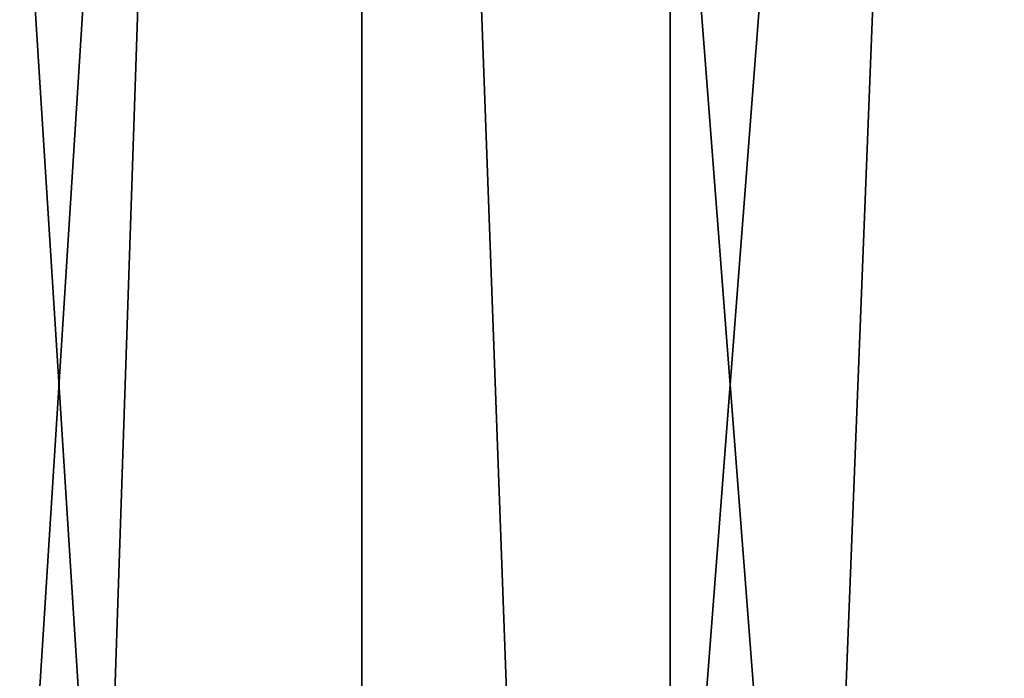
# Model space of a CAD drawing. Extents: x 0 to 200, y 18 to 95.
# Tile 196 of 256: x 163.54 to 166.11, y 79.96 to 81.68. Entities that reach past the tile are written whole.
import ezdxf

# ---------------------------------------------------------------- set-up
doc = ezdxf.new("R2010")
doc.units = 0

msp = doc.modelspace()

# ---------------------------------------------------------------- linework, layer by layer
for points in [[(163.393906, 68.227013, 36.258278), (164.277023, 94.527016, 35.310421), (165.238632, 68.227013, 34.442303)], [(163.393906, 94.527016, 36.258278), (164.277023, 94.527016, 35.310421), (163.393906, 68.227013, 36.258278)], [(164.277023, 94.527016, 56.689579), (163.393906, 94.527016, 55.741722), (163.393906, 68.227013, 55.741722)], [(165.238632, 68.227013, 57.557697), (164.277023, 94.527016, 56.689579), (163.393906, 68.227013, 55.741722)], [(164.277023, 94.527016, 35.310421), (165.238632, 94.527016, 34.442303), (165.238632, 68.227013, 34.442303)], [(165.238632, 94.527016, 57.557697), (164.277023, 94.527016, 56.689579), (165.238632, 68.227013, 57.557697)], [(165.238632, 68.227013, 34.442303), (166.271561, 94.527016, 33.660393), (167.368118, 68.227013, 32.970528)], [(165.238632, 94.527016, 34.442303), (166.271561, 94.527016, 33.660393), (165.238632, 68.227013, 34.442303)], [(166.271561, 94.527016, 58.339607), (165.238632, 94.527016, 57.557697), (165.238632, 68.227013, 57.557697)], [(167.368118, 68.227013, 59.029472), (166.271561, 94.527016, 58.339607), (165.238632, 68.227013, 57.557697)], [(164.432587, 93.22702, 36.296562), (162.848434, 68.227013, 38.331882), (164.432587, 68.227013, 36.296562)], [(164.432587, 93.22702, 36.296562), (162.848434, 93.22702, 38.331882), (162.848434, 68.227013, 38.331882)], [(162.848434, 93.22702, 53.668121), (164.432587, 68.227013, 55.703442), (162.848434, 68.227013, 53.668121)], [(162.848434, 93.22702, 53.668121), (164.432587, 93.22702, 55.703442), (164.432587, 68.227013, 55.703442)], [(166.358749, 93.22702, 34.581356), (164.432587, 68.227013, 36.296562), (166.358749, 68.227013, 34.581356)], [(166.358749, 93.22702, 34.581356), (164.432587, 93.22702, 36.296562), (164.432587, 68.227013, 36.296562)], [(164.432587, 93.22702, 55.703442), (166.358749, 68.227013, 57.418644), (164.432587, 68.227013, 55.703442)], [(164.432587, 93.22702, 55.703442), (166.358749, 93.22702, 57.418644), (166.358749, 68.227013, 57.418644)]]:
    msp.add_3dface(points)

doc.saveas('drawing.dxf')
